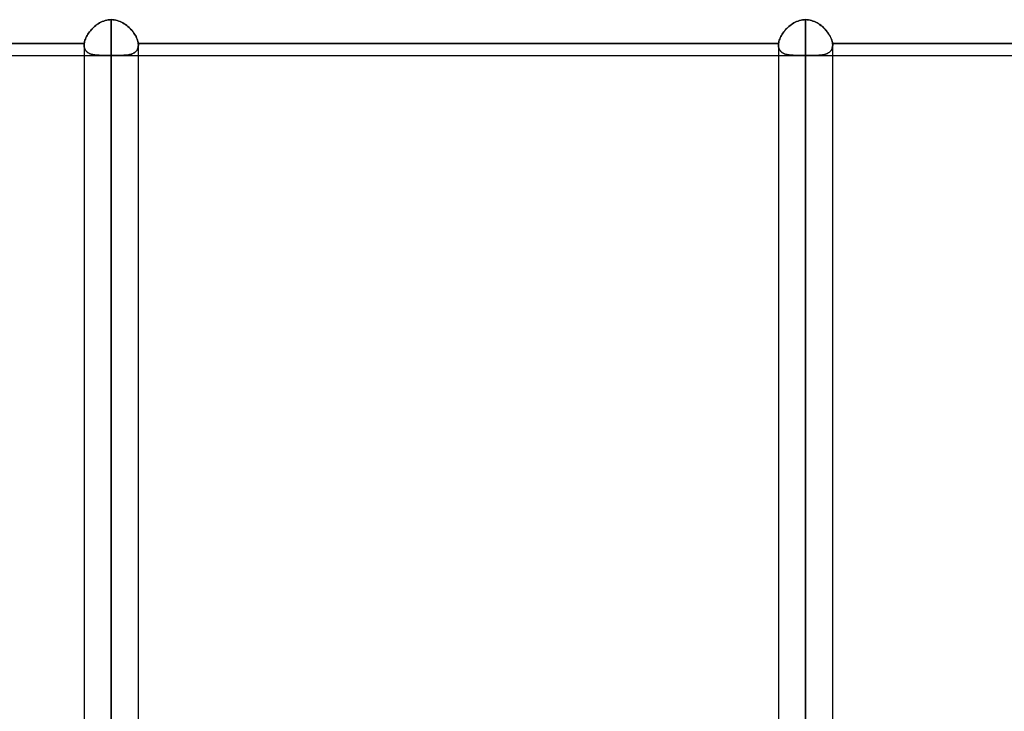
# Model space of a CAD drawing. Header units: millimetres. Extents: x -132 to 52, y -156 to 156.
# Tile 74 of 79: x -27 to -8, y 63 to 76. Entities that reach past the tile are written whole.
import ezdxf

# ---------------------------------------------------------------- set-up
doc = ezdxf.new("R2010")
doc.units = ezdxf.units.MM
doc.layers.add('MAIN-1', color=7, linetype='Continuous')

msp = doc.modelspace()

# ---------------------------------------------------------------- linework, layer by layer
at = {"layer": 'MAIN-1'}
for p, q in [((-25.04, 76.055), (-25.065, 76.041)), ((-25.065, 76.041), (-25.04, 76.054)), ((-25.014, 76.067), (-25.04, 76.055)), ((-25.04, 76.054), (-25.015, 76.066)), ((-25.015, 76.066), (-24.988, 76.077)), ((-24.988, 76.077), (-25.014, 76.067)), ((-24.961, 76.086), (-24.988, 76.077)), ((-24.988, 76.077), (-24.961, 76.086)), ((-24.934, 76.093), (-24.961, 76.086)), ((-24.961, 76.086), (-24.934, 76.093)), ((-24.906, 76.098), (-24.934, 76.093)), ((-24.934, 76.093), (-24.906, 76.098)), ((-24.878, 76.101), (-24.906, 76.098)), ((-24.906, 76.098), (-24.878, 76.101)), ((-24.85, 76.102), (-24.878, 76.101)), ((-24.878, 76.101), (-24.85, 76.102)), ((-24.85, 0), (-24.85, 76.102)), ((-24.85, 76.102), (-24.85, 0)), ((-24.822, 76.101), (-24.85, 76.102)), ((-24.85, 76.102), (-24.822, 76.101)), ((-24.794, 76.097), (-24.822, 76.101)), ((-24.822, 76.101), (-24.794, 76.097)), ((-24.766, 76.092), (-24.794, 76.097)), ((-24.794, 76.097), (-24.766, 76.092)), ((-24.738, 76.085), (-24.766, 76.092)), ((-24.766, 76.092), (-24.738, 76.085)), ((-24.711, 76.077), (-24.738, 76.085)), ((-24.738, 76.085), (-24.712, 76.077)), ((-24.712, 76.077), (-24.685, 76.066)), ((-24.685, 76.066), (-24.711, 76.077)), ((-24.659, 76.054), (-24.685, 76.066)), ((-24.685, 76.066), (-24.66, 76.054)), ((-24.66, 76.054), (-24.635, 76.041)), ((-24.634, 76.041), (-24.659, 76.054)), ((-12.265, 76.041), (-12.24, 76.055)), ((-12.24, 76.054), (-12.265, 76.041)), ((-12.24, 76.055), (-12.214, 76.067)), ((-12.215, 76.066), (-12.24, 76.054)), ((-12.188, 76.077), (-12.215, 76.066)), ((-12.214, 76.067), (-12.188, 76.077)), ((-12.188, 76.077), (-12.161, 76.086)), ((-12.161, 76.086), (-12.188, 76.077)), ((-12.134, 76.093), (-12.161, 76.086)), ((-12.161, 76.086), (-12.134, 76.092)), ((-12.106, 76.098), (-12.134, 76.093)), ((-12.134, 76.092), (-12.106, 76.097)), ((-12.106, 76.097), (-12.078, 76.101)), ((-12.078, 76.101), (-12.106, 76.098)), ((-12.078, 76.101), (-12.05, 76.102)), ((-12.05, 76.102), (-12.078, 76.101)), ((-12.05, 0), (-12.05, 76.102)), ((-12.05, 76.102), (-12.05, 0)), ((-12.05, 76.102), (-12.022, 76.101)), ((-12.022, 76.101), (-12.05, 76.102)), ((-12.022, 76.101), (-11.995, 76.098)), ((-11.994, 76.097), (-12.022, 76.101)), ((-11.995, 76.098), (-11.967, 76.093)), ((-11.966, 76.092), (-11.994, 76.097)), ((-11.967, 76.093), (-11.94, 76.086)), ((-11.938, 76.085), (-11.966, 76.092)), ((-11.94, 76.086), (-11.914, 76.077)), ((-11.912, 76.077), (-11.938, 76.085)), ((-11.914, 76.077), (-11.888, 76.067)), ((-11.885, 76.066), (-11.912, 76.077)), ((-11.888, 76.067), (-11.862, 76.056)), ((-11.86, 76.054), (-11.885, 76.066)), ((-11.862, 76.056), (-11.838, 76.043)), ((-11.835, 76.041), (-11.86, 76.054)), ((-25.251, 75.877), (-25.267, 75.855)), ((-25.267, 75.854), (-25.251, 75.876)), ((-25.234, 75.898), (-25.251, 75.877)), ((-25.251, 75.876), (-25.235, 75.897)), ((-25.235, 75.897), (-25.217, 75.918)), ((-25.216, 75.918), (-25.234, 75.898)), ((-25.217, 75.918), (-25.198, 75.938)), ((-25.197, 75.938), (-25.216, 75.918)), ((-25.198, 75.938), (-25.178, 75.957)), ((-25.177, 75.958), (-25.197, 75.938)), ((-25.178, 75.957), (-25.157, 75.976)), ((-25.157, 75.976), (-25.177, 75.958)), ((-25.135, 75.994), (-25.157, 75.976)), ((-25.157, 75.976), (-25.135, 75.994)), ((-25.112, 76.011), (-25.135, 75.994)), ((-25.135, 75.994), (-25.113, 76.011)), ((-25.113, 76.011), (-25.09, 76.026)), ((-25.089, 76.027), (-25.112, 76.011)), ((-25.09, 76.026), (-25.065, 76.041)), ((-25.065, 76.041), (-25.089, 76.027)), ((-24.635, 76.041), (-24.611, 76.026)), ((-24.61, 76.026), (-24.634, 76.041)), ((-24.611, 76.026), (-24.587, 76.011)), ((-24.586, 76.01), (-24.61, 76.026)), ((-24.587, 76.011), (-24.565, 75.994)), ((-24.564, 75.993), (-24.586, 76.01)), ((-24.565, 75.994), (-24.543, 75.976)), ((-24.542, 75.975), (-24.564, 75.993)), ((-24.543, 75.976), (-24.522, 75.957)), ((-24.521, 75.957), (-24.542, 75.975)), ((-24.522, 75.957), (-24.502, 75.938)), ((-24.501, 75.937), (-24.521, 75.957)), ((-24.502, 75.938), (-24.483, 75.918)), ((-24.483, 75.917), (-24.501, 75.937)), ((-24.483, 75.918), (-24.466, 75.897)), ((-24.465, 75.896), (-24.483, 75.917)), ((-24.466, 75.897), (-24.449, 75.876)), ((-24.448, 75.875), (-24.465, 75.896)), ((-24.449, 75.876), (-24.433, 75.855)), ((-24.433, 75.854), (-24.448, 75.875)), ((-12.467, 75.855), (-12.451, 75.876)), ((-12.451, 75.876), (-12.467, 75.854)), ((-12.451, 75.876), (-12.434, 75.897)), ((-12.435, 75.897), (-12.451, 75.876)), ((-12.417, 75.918), (-12.435, 75.897)), ((-12.434, 75.897), (-12.416, 75.918)), ((-12.398, 75.938), (-12.417, 75.918)), ((-12.416, 75.918), (-12.397, 75.938)), ((-12.378, 75.957), (-12.398, 75.938)), ((-12.397, 75.938), (-12.377, 75.958)), ((-12.357, 75.976), (-12.378, 75.957)), ((-12.377, 75.958), (-12.357, 75.976)), ((-12.357, 75.976), (-12.335, 75.994)), ((-12.335, 75.994), (-12.357, 75.976)), ((-12.335, 75.994), (-12.312, 76.011)), ((-12.313, 76.011), (-12.335, 75.994)), ((-12.29, 76.026), (-12.313, 76.011)), ((-12.312, 76.011), (-12.289, 76.027)), ((-12.265, 76.041), (-12.29, 76.026)), ((-12.289, 76.027), (-12.265, 76.041)), ((-11.838, 76.043), (-11.814, 76.029)), ((-11.811, 76.026), (-11.835, 76.041)), ((-11.814, 76.029), (-11.79, 76.013)), ((-11.787, 76.011), (-11.811, 76.026)), ((-11.79, 76.013), (-11.768, 75.996)), ((-11.765, 75.994), (-11.787, 76.011)), ((-11.768, 75.996), (-11.746, 75.979)), ((-11.743, 75.976), (-11.765, 75.994)), ((-11.746, 75.979), (-11.725, 75.96)), ((-11.722, 75.957), (-11.743, 75.976)), ((-11.725, 75.96), (-11.705, 75.94)), ((-11.702, 75.938), (-11.722, 75.957)), ((-11.705, 75.94), (-11.686, 75.92)), ((-11.683, 75.918), (-11.702, 75.938)), ((-11.686, 75.92), (-11.667, 75.899)), ((-11.666, 75.897), (-11.683, 75.918)), ((-11.667, 75.899), (-11.65, 75.878)), ((-11.649, 75.876), (-11.666, 75.897)), ((-11.65, 75.878), (-11.634, 75.856)), ((-11.633, 75.855), (-11.649, 75.876)), ((-25.34, 75.702), (-25.345, 75.681)), ((-25.345, 75.681), (-25.341, 75.701)), ((-25.341, 75.701), (-25.334, 75.723)), ((-25.334, 75.723), (-25.34, 75.702)), ((-25.326, 75.745), (-25.334, 75.723)), ((-25.334, 75.723), (-25.327, 75.745)), ((-25.327, 75.745), (-25.317, 75.767)), ((-25.317, 75.767), (-25.326, 75.745)), ((-25.306, 75.789), (-25.317, 75.767)), ((-25.317, 75.767), (-25.307, 75.789)), ((-25.307, 75.789), (-25.295, 75.811)), ((-25.294, 75.811), (-25.306, 75.789)), ((-25.295, 75.811), (-25.282, 75.832)), ((-25.281, 75.833), (-25.294, 75.811)), ((-25.282, 75.832), (-25.267, 75.854)), ((-25.267, 75.855), (-25.281, 75.833)), ((-24.433, 75.855), (-24.419, 75.833)), ((-24.418, 75.832), (-24.433, 75.854)), ((-24.419, 75.833), (-24.405, 75.811)), ((-24.405, 75.81), (-24.418, 75.832)), ((-24.405, 75.811), (-24.393, 75.789)), ((-24.393, 75.788), (-24.405, 75.81)), ((-24.393, 75.789), (-24.383, 75.767)), ((-24.382, 75.766), (-24.393, 75.788)), ((-24.383, 75.767), (-24.374, 75.745)), ((-24.373, 75.744), (-24.382, 75.766)), ((-24.374, 75.745), (-24.366, 75.723)), ((-24.366, 75.722), (-24.373, 75.744)), ((-24.366, 75.723), (-24.36, 75.702)), ((-24.359, 75.701), (-24.366, 75.722)), ((-24.36, 75.702), (-24.355, 75.681)), ((-24.355, 75.681), (-24.359, 75.701)), ((-12.545, 75.681), (-12.54, 75.702)), ((-12.541, 75.701), (-12.545, 75.681)), ((-12.534, 75.723), (-12.541, 75.701)), ((-12.54, 75.702), (-12.534, 75.723)), ((-12.534, 75.723), (-12.526, 75.745)), ((-12.527, 75.745), (-12.534, 75.723)), ((-12.517, 75.767), (-12.527, 75.745)), ((-12.526, 75.745), (-12.517, 75.767)), ((-12.517, 75.767), (-12.507, 75.789)), ((-12.507, 75.789), (-12.517, 75.767)), ((-12.507, 75.789), (-12.495, 75.811)), ((-12.495, 75.811), (-12.507, 75.789)), ((-12.495, 75.811), (-12.481, 75.833)), ((-12.482, 75.832), (-12.495, 75.811)), ((-12.467, 75.854), (-12.482, 75.832)), ((-12.481, 75.833), (-12.467, 75.855)), ((-11.634, 75.856), (-11.62, 75.834)), ((-11.619, 75.833), (-11.633, 75.855)), ((-11.62, 75.834), (-11.606, 75.812)), ((-11.605, 75.811), (-11.619, 75.833)), ((-11.606, 75.812), (-11.594, 75.79)), ((-11.593, 75.789), (-11.605, 75.811)), ((-11.594, 75.79), (-11.583, 75.768)), ((-11.583, 75.767), (-11.593, 75.789)), ((-11.583, 75.768), (-11.574, 75.745)), ((-11.574, 75.745), (-11.583, 75.767)), ((-11.574, 75.745), (-11.566, 75.724)), ((-11.566, 75.723), (-11.574, 75.745)), ((-11.566, 75.724), (-11.56, 75.702)), ((-11.56, 75.702), (-11.566, 75.723)), ((-11.56, 75.702), (-11.555, 75.681)), ((-11.555, 75.681), (-11.56, 75.702)), ((-37.152, 75.66), (-25.348, 75.66)), ((-25.348, 75.66), (-37.152, 75.66)), ((-25.349, 75.651), (-25.35, 75.646)), ((-25.35, 75.646), (-25.349, 75.651)), ((-25.35, 75.646), (-25.35, 75.641)), ((-25.35, 75.641), (-25.35, 75.646)), ((-25.35, 75.641), (-25.35, 75.637)), ((-25.35, 75.637), (-25.35, 75.641)), ((-25.35, 75.637), (-25.35, 75.632)), ((-25.35, 75.632), (-25.35, 75.637)), ((-25.35, 75.632), (-25.349, 75.613)), ((-25.349, 75.616), (-25.35, 75.632)), ((-25.35, 75.632), (-25.35, 0)), ((-25.35, 75.632), (-25.35, 0)), ((-25.348, 75.66), (-25.349, 75.656)), ((-25.349, 75.656), (-25.348, 75.66)), ((-25.349, 75.656), (-25.349, 75.651)), ((-25.349, 75.651), (-25.349, 75.656)), ((-25.347, 75.6), (-25.349, 75.616)), ((-25.349, 75.613), (-25.347, 75.595)), ((-25.345, 75.681), (-25.348, 75.66)), ((-25.348, 75.66), (-25.345, 75.681)), ((-25.344, 75.585), (-25.347, 75.6)), ((-25.347, 75.595), (-25.342, 75.578)), ((-25.34, 75.57), (-25.344, 75.585)), ((-25.342, 75.578), (-25.337, 75.562)), ((-25.334, 75.557), (-25.34, 75.57)), ((-25.337, 75.562), (-25.329, 75.547)), ((-25.328, 75.544), (-25.334, 75.557)), ((-25.329, 75.547), (-25.32, 75.533)), ((-25.32, 75.533), (-25.328, 75.544)), ((-25.32, 75.533), (-25.31, 75.52)), ((-25.311, 75.522), (-25.32, 75.533)), ((-25.301, 75.511), (-25.311, 75.522)), ((-25.31, 75.52), (-25.298, 75.509)), ((-25.29, 75.502), (-25.301, 75.511)), ((-24.409, 75.503), (-24.396, 75.515)), ((-24.395, 75.515), (-24.407, 75.505)), ((-24.396, 75.515), (-24.384, 75.528)), ((-24.385, 75.526), (-24.395, 75.515)), ((-24.376, 75.539), (-24.385, 75.526)), ((-24.384, 75.528), (-24.374, 75.542)), ((-24.368, 75.552), (-24.376, 75.539)), ((-24.374, 75.542), (-24.365, 75.558)), ((-24.362, 75.566), (-24.368, 75.552)), ((-24.365, 75.558), (-24.359, 75.575)), ((-24.357, 75.582), (-24.362, 75.566)), ((-24.359, 75.575), (-24.354, 75.593)), ((-24.353, 75.598), (-24.357, 75.582)), ((-24.352, 75.66), (-24.355, 75.681)), ((-24.355, 75.681), (-24.352, 75.66)), ((-24.354, 75.593), (-24.351, 75.612)), ((-24.351, 75.615), (-24.353, 75.598)), ((-24.352, 75.66), (-12.548, 75.66)), ((-24.352, 75.66), (-24.351, 75.656)), ((-24.351, 75.656), (-24.352, 75.66)), ((-12.548, 75.66), (-24.352, 75.66)), ((-24.351, 75.656), (-24.351, 75.652)), ((-24.351, 75.652), (-24.351, 75.656)), ((-24.351, 75.652), (-24.351, 75.648)), ((-24.351, 75.648), (-24.351, 75.652)), ((-24.351, 75.648), (-24.35, 75.644)), ((-24.35, 75.644), (-24.351, 75.648)), ((-24.35, 75.632), (-24.351, 75.615)), ((-24.351, 75.612), (-24.35, 75.632)), ((-24.35, 75.644), (-24.35, 75.64)), ((-24.35, 75.64), (-24.35, 75.644)), ((-24.35, 75.64), (-24.35, 75.636)), ((-24.35, 75.636), (-24.35, 75.64)), ((-24.35, 75.636), (-24.35, 75.632)), ((-24.35, 75.632), (-24.35, 75.636)), ((-24.35, 0), (-24.35, 75.632)), ((-24.35, 0), (-24.35, 75.632)), ((-12.55, 75.646), (-12.549, 75.651)), ((-12.549, 75.651), (-12.55, 75.646)), ((-12.55, 75.641), (-12.55, 75.646)), ((-12.55, 75.646), (-12.55, 75.641)), ((-12.55, 75.637), (-12.55, 75.641)), ((-12.55, 75.641), (-12.55, 75.637)), ((-12.55, 75.632), (-12.55, 75.637)), ((-12.55, 75.637), (-12.55, 75.632)), ((-12.549, 75.616), (-12.55, 75.632)), ((-12.55, 75.632), (-12.549, 75.613)), ((-12.55, 75.632), (-12.55, 0)), ((-12.55, 75.632), (-12.55, 0)), ((-12.549, 75.656), (-12.548, 75.66)), ((-12.548, 75.66), (-12.549, 75.656)), ((-12.549, 75.651), (-12.549, 75.656)), ((-12.549, 75.656), (-12.549, 75.651)), ((-12.547, 75.6), (-12.549, 75.616)), ((-12.549, 75.613), (-12.547, 75.595)), ((-12.548, 75.66), (-12.545, 75.681)), ((-12.545, 75.681), (-12.548, 75.66)), ((-12.544, 75.585), (-12.547, 75.6)), ((-12.547, 75.595), (-12.542, 75.578)), ((-12.54, 75.571), (-12.544, 75.585)), ((-12.542, 75.578), (-12.537, 75.562)), ((-12.535, 75.557), (-12.54, 75.571)), ((-12.537, 75.562), (-12.529, 75.547)), ((-12.528, 75.545), (-12.535, 75.557)), ((-12.529, 75.547), (-12.52, 75.533)), ((-12.52, 75.533), (-12.528, 75.545)), ((-12.511, 75.522), (-12.52, 75.533)), ((-12.52, 75.533), (-12.51, 75.521)), ((-12.501, 75.512), (-12.511, 75.522)), ((-12.51, 75.521), (-12.498, 75.509)), ((-12.491, 75.502), (-12.501, 75.512)), ((-11.607, 75.505), (-11.595, 75.515)), ((-11.591, 75.52), (-11.602, 75.508)), ((-11.595, 75.515), (-11.585, 75.526)), ((-11.58, 75.533), (-11.591, 75.52)), ((-11.585, 75.526), (-11.576, 75.539)), ((-11.571, 75.546), (-11.58, 75.533)), ((-11.576, 75.539), (-11.568, 75.552)), ((-11.564, 75.561), (-11.571, 75.546)), ((-11.568, 75.552), (-11.562, 75.566)), ((-11.558, 75.578), (-11.564, 75.561)), ((-11.562, 75.566), (-11.557, 75.582)), ((-11.553, 75.595), (-11.558, 75.578)), ((-11.557, 75.582), (-11.553, 75.598)), ((-11.555, 75.681), (-11.552, 75.66)), ((-11.552, 75.66), (-11.555, 75.681)), ((-11.553, 75.598), (-11.551, 75.615)), ((-11.551, 75.613), (-11.553, 75.595)), ((-11.552, 75.66), (-0.375, 75.66)), ((-11.551, 75.656), (-11.552, 75.66)), ((-11.552, 75.66), (-11.551, 75.656)), ((-0.375, 75.66), (-11.552, 75.66)), ((-11.551, 75.652), (-11.551, 75.656)), ((-11.551, 75.656), (-11.551, 75.651)), ((-11.551, 75.648), (-11.551, 75.652)), ((-11.551, 75.651), (-11.55, 75.646)), ((-11.55, 75.644), (-11.551, 75.648)), ((-11.551, 75.615), (-11.55, 75.632)), ((-11.55, 75.632), (-11.551, 75.613)), ((-11.55, 75.646), (-11.55, 75.641)), ((-11.55, 75.64), (-11.55, 75.644)), ((-11.55, 75.641), (-11.55, 75.637)), ((-11.55, 75.636), (-11.55, 75.64)), ((-11.55, 75.637), (-11.55, 75.632)), ((-11.55, 75.632), (-11.55, 75.636)), ((-11.55, 0), (-11.55, 75.632)), ((-11.55, 0), (-11.55, 75.632)), ((-37.55, 75.441), (-24.92, 75.441)), ((-37.15, 75.441), (-25.35, 75.441)), ((-25.35, 75.441), (-24.92, 75.441)), ((-25.298, 75.509), (-25.285, 75.498)), ((-25.278, 75.493), (-25.29, 75.502)), ((-25.285, 75.498), (-25.271, 75.489)), ((-25.265, 75.486), (-25.278, 75.493)), ((-25.271, 75.489), (-25.255, 75.481)), ((-25.251, 75.479), (-25.265, 75.486)), ((-25.255, 75.481), (-25.239, 75.473)), ((-25.237, 75.472), (-25.251, 75.479)), ((-25.239, 75.473), (-25.221, 75.467)), ((-25.221, 75.467), (-25.237, 75.472)), ((-25.221, 75.467), (-25.202, 75.461)), ((-25.205, 75.462), (-25.221, 75.467)), ((-25.188, 75.458), (-25.205, 75.462)), ((-25.202, 75.461), (-25.183, 75.457)), ((-25.171, 75.454), (-25.188, 75.458)), ((-25.183, 75.457), (-25.163, 75.453)), ((-25.153, 75.451), (-25.171, 75.454)), ((-25.163, 75.453), (-25.142, 75.45)), ((-25.134, 75.449), (-25.153, 75.451)), ((-25.142, 75.45), (-25.12, 75.447)), ((-25.115, 75.446), (-25.134, 75.449)), ((-25.12, 75.447), (-25.098, 75.445)), ((-25.095, 75.445), (-25.115, 75.446)), ((-25.098, 75.445), (-25.075, 75.444)), ((-25.075, 75.444), (-25.095, 75.445)), ((-25.075, 75.444), (-25.051, 75.442)), ((-25.055, 75.443), (-25.075, 75.444)), ((-25.034, 75.442), (-25.055, 75.443)), ((-25.051, 75.442), (-25.026, 75.442)), ((-25.012, 75.441), (-25.034, 75.442)), ((-25.026, 75.442), (-25.001, 75.441)), ((-24.99, 75.441), (-25.012, 75.441)), ((-25.001, 75.441), (-24.975, 75.441)), ((-24.968, 75.441), (-24.99, 75.441)), ((-24.975, 75.441), (-24.948, 75.441)), ((-24.945, 75.441), (-24.968, 75.441)), ((-24.948, 75.441), (-24.921, 75.441)), ((-24.921, 75.441), (-24.945, 75.441)), ((-24.921, 75.441), (-24.909, 75.441)), ((-24.91, 75.441), (-24.921, 75.441)), ((-24.898, 75.441), (-24.91, 75.441)), ((-24.909, 75.441), (-24.898, 75.441)), ((-24.898, 75.441), (-24.886, 75.441)), ((-24.886, 75.441), (-24.898, 75.441)), ((-24.886, 75.441), (-24.874, 75.441)), ((-24.874, 75.441), (-24.886, 75.441)), ((-24.874, 75.441), (-24.862, 75.441)), ((-24.862, 75.441), (-24.874, 75.441)), ((-24.862, 75.441), (-24.85, 75.441)), ((-24.85, 75.441), (-24.862, 75.441)), ((-24.85, 75.441), (-24.85, 27.697)), ((-24.85, 0), (-24.85, 75.441)), ((-24.838, 75.441), (-24.85, 75.441)), ((-24.85, 75.441), (-24.838, 75.441)), ((-24.826, 75.441), (-24.838, 75.441)), ((-24.838, 75.441), (-24.826, 75.441)), ((-24.814, 75.441), (-24.826, 75.441)), ((-24.826, 75.441), (-24.814, 75.441)), ((-24.803, 75.441), (-24.814, 75.441)), ((-24.814, 75.441), (-24.802, 75.441)), ((-24.791, 75.441), (-24.803, 75.441)), ((-24.802, 75.441), (-24.79, 75.441)), ((-24.779, 75.441), (-24.791, 75.441)), ((-24.79, 75.441), (-24.779, 75.441)), ((-24.78, 75.441), (-24.35, 75.441)), ((-24.78, 75.441), (-12.12, 75.441)), ((-24.754, 75.441), (-24.779, 75.441)), ((-24.779, 75.441), (-24.749, 75.441)), ((-24.729, 75.441), (-24.754, 75.441)), ((-24.749, 75.441), (-24.72, 75.441)), ((-24.705, 75.441), (-24.729, 75.441)), ((-24.72, 75.441), (-24.691, 75.441)), ((-24.682, 75.441), (-24.705, 75.441)), ((-24.691, 75.441), (-24.664, 75.442)), ((-24.659, 75.442), (-24.682, 75.441)), ((-24.664, 75.442), (-24.637, 75.443)), ((-24.636, 75.443), (-24.659, 75.442)), ((-24.637, 75.443), (-24.611, 75.444)), ((-24.615, 75.444), (-24.636, 75.443)), ((-24.593, 75.446), (-24.615, 75.444)), ((-24.611, 75.444), (-24.586, 75.446)), ((-24.573, 75.448), (-24.593, 75.446)), ((-24.586, 75.446), (-24.562, 75.449)), ((-24.553, 75.45), (-24.573, 75.448)), ((-24.562, 75.449), (-24.538, 75.453)), ((-24.534, 75.453), (-24.553, 75.45)), ((-24.538, 75.453), (-24.516, 75.457)), ((-24.515, 75.457), (-24.534, 75.453)), ((-24.516, 75.457), (-24.496, 75.462)), ((-24.497, 75.461), (-24.515, 75.457)), ((-24.48, 75.467), (-24.497, 75.461)), ((-24.496, 75.462), (-24.476, 75.468)), ((-24.463, 75.472), (-24.48, 75.467)), ((-24.476, 75.468), (-24.457, 75.475)), ((-24.447, 75.479), (-24.463, 75.472)), ((-24.457, 75.475), (-24.44, 75.483)), ((-24.433, 75.487), (-24.447, 75.479)), ((-24.44, 75.483), (-24.424, 75.492)), ((-24.419, 75.495), (-24.433, 75.487)), ((-24.424, 75.492), (-24.409, 75.503)), ((-24.407, 75.505), (-24.419, 75.495)), ((-24.35, 75.441), (-12.55, 75.441)), ((-12.55, 75.441), (-12.12, 75.441)), ((-12.498, 75.509), (-12.485, 75.499)), ((-12.479, 75.494), (-12.491, 75.502)), ((-12.485, 75.499), (-12.471, 75.489)), ((-12.466, 75.486), (-12.479, 75.494)), ((-12.471, 75.489), (-12.456, 75.481)), ((-12.452, 75.479), (-12.466, 75.486)), ((-12.456, 75.481), (-12.439, 75.473)), ((-12.438, 75.473), (-12.452, 75.479)), ((-12.439, 75.473), (-12.421, 75.467)), ((-12.423, 75.467), (-12.438, 75.473)), ((-12.406, 75.462), (-12.423, 75.467)), ((-12.421, 75.467), (-12.403, 75.461)), ((-12.39, 75.458), (-12.406, 75.462)), ((-12.403, 75.461), (-12.383, 75.457)), ((-12.372, 75.454), (-12.39, 75.458)), ((-12.383, 75.457), (-12.363, 75.453)), ((-12.354, 75.451), (-12.372, 75.454)), ((-12.363, 75.453), (-12.341, 75.449)), ((-12.335, 75.449), (-12.354, 75.451)), ((-12.341, 75.449), (-12.319, 75.447)), ((-12.316, 75.447), (-12.335, 75.449)), ((-12.319, 75.447), (-12.297, 75.445)), ((-12.296, 75.445), (-12.316, 75.447)), ((-12.297, 75.445), (-12.274, 75.443)), ((-12.276, 75.444), (-12.296, 75.445)), ((-12.255, 75.443), (-12.276, 75.444)), ((-12.274, 75.443), (-12.25, 75.442)), ((-12.234, 75.442), (-12.255, 75.443)), ((-12.25, 75.442), (-12.225, 75.442)), ((-12.212, 75.441), (-12.234, 75.442)), ((-12.225, 75.442), (-12.2, 75.441)), ((-12.19, 75.441), (-12.212, 75.441)), ((-12.2, 75.441), (-12.174, 75.441)), ((-12.168, 75.441), (-12.19, 75.441)), ((-12.174, 75.441), (-12.148, 75.441)), ((-12.145, 75.441), (-12.168, 75.441)), ((-12.148, 75.441), (-12.121, 75.441)), ((-12.121, 75.441), (-12.145, 75.441)), ((-12.11, 75.441), (-12.121, 75.441)), ((-12.121, 75.441), (-12.11, 75.441)), ((-12.098, 75.441), (-12.11, 75.441)), ((-12.11, 75.441), (-12.098, 75.441)), ((-12.086, 75.441), (-12.098, 75.441)), ((-12.098, 75.441), (-12.086, 75.441)), ((-12.074, 75.441), (-12.086, 75.441)), ((-12.086, 75.441), (-12.074, 75.441)), ((-12.062, 75.441), (-12.074, 75.441)), ((-12.074, 75.441), (-12.062, 75.441)), ((-12.05, 75.441), (-12.062, 75.441)), ((-12.062, 75.441), (-12.05, 75.441)), ((-12.05, 75.441), (-12.05, 0)), ((-12.05, 0), (-12.05, 75.441)), ((-12.05, 75.441), (-12.038, 75.441)), ((-12.038, 75.441), (-12.05, 75.441)), ((-12.038, 75.441), (-12.026, 75.441)), ((-12.026, 75.441), (-12.038, 75.441)), ((-12.026, 75.441), (-12.014, 75.441)), ((-12.014, 75.441), (-12.026, 75.441)), ((-12.014, 75.441), (-12.003, 75.441)), ((-12.002, 75.441), (-12.014, 75.441)), ((-12.003, 75.441), (-11.991, 75.441)), ((-11.991, 75.441), (-12.002, 75.441)), ((-11.991, 75.441), (-11.979, 75.441)), ((-11.979, 75.441), (-11.991, 75.441)), ((-11.98, 75.441), (-11.55, 75.441)), ((-11.98, 75.441), (0, 75.441)), ((-11.979, 75.441), (-11.954, 75.441)), ((-11.952, 75.441), (-11.979, 75.441)), ((-11.954, 75.441), (-11.929, 75.441)), ((-11.926, 75.441), (-11.952, 75.441)), ((-11.929, 75.441), (-11.905, 75.441)), ((-11.9, 75.441), (-11.926, 75.441)), ((-11.905, 75.441), (-11.882, 75.441)), ((-11.875, 75.442), (-11.9, 75.441)), ((-11.882, 75.441), (-11.859, 75.442)), ((-11.85, 75.442), (-11.875, 75.442)), ((-11.859, 75.442), (-11.836, 75.443)), ((-11.826, 75.443), (-11.85, 75.442)), ((-11.836, 75.443), (-11.814, 75.444)), ((-11.803, 75.445), (-11.826, 75.443)), ((-11.814, 75.444), (-11.793, 75.446)), ((-11.781, 75.447), (-11.803, 75.445)), ((-11.793, 75.446), (-11.773, 75.448)), ((-11.759, 75.449), (-11.781, 75.447)), ((-11.773, 75.448), (-11.753, 75.45)), ((-11.738, 75.453), (-11.759, 75.449)), ((-11.753, 75.45), (-11.734, 75.453)), ((-11.718, 75.456), (-11.738, 75.453)), ((-11.734, 75.453), (-11.715, 75.457)), ((-11.699, 75.461), (-11.718, 75.456)), ((-11.715, 75.457), (-11.697, 75.461)), ((-11.68, 75.466), (-11.699, 75.461)), ((-11.697, 75.461), (-11.68, 75.467)), ((-11.662, 75.473), (-11.68, 75.466)), ((-11.68, 75.467), (-11.663, 75.472)), ((-11.663, 75.472), (-11.647, 75.479)), ((-11.646, 75.48), (-11.662, 75.473)), ((-11.647, 75.479), (-11.633, 75.487)), ((-11.63, 75.488), (-11.646, 75.48)), ((-11.633, 75.487), (-11.619, 75.495)), ((-11.616, 75.498), (-11.63, 75.488)), ((-11.619, 75.495), (-11.607, 75.505)), ((-11.602, 75.508), (-11.616, 75.498)), ((-11.55, 75.441), (0, 75.441))]:
    msp.add_line(p, q, dxfattribs=at)

doc.saveas('drawing.dxf')
